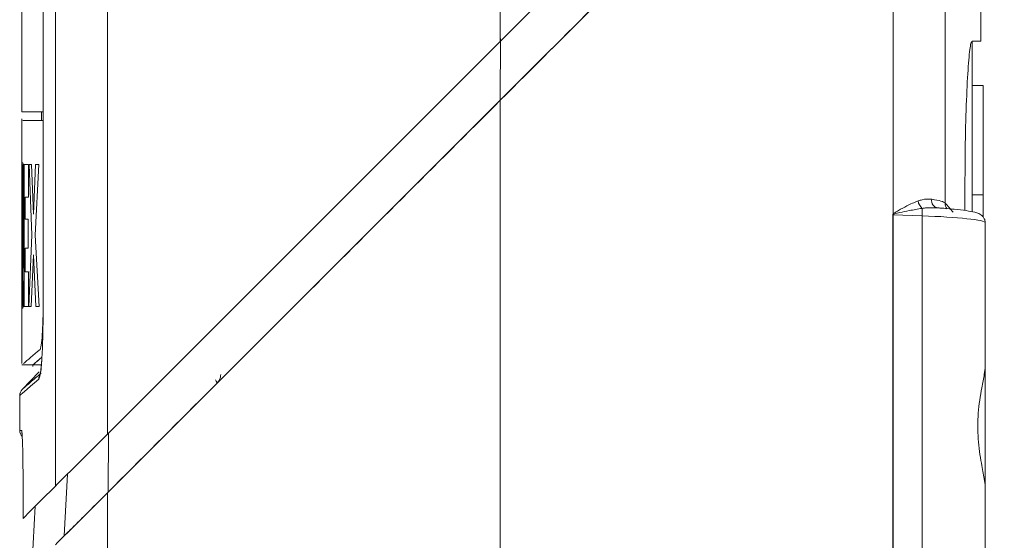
# Model space of a CAD drawing. Header units: millimetres. Extents: x -72 to 415, y 5 to 292.
# Tile 53 of 59: x 332 to 355, y 181 to 193. Entities that reach past the tile are written whole.
import ezdxf

# ---------------------------------------------------------------- set-up
doc = ezdxf.new("R2010")
doc.units = ezdxf.units.MM
doc.styles.add('SLDTEXTSTYLE0', font='TXT', dxfattribs={"width": 0.75})
doc.dimstyles.new('SLDDIMSTYLE0', dxfattribs={"dimtxt": 3.5, "dimasz": 3.5, "dimexe": 0, "dimexo": 0.0625, "dimgap": 0.875, "dimtad": 1, "dimdec": 1, "dimrnd": 1e-09, "dimzin": 12, "dimdsep": 46, "dimtxsty": 'SLDTEXTSTYLE0', "dimsah": 1, "dimcen": 0.09, "dimadec": 0, "dimazin": 3, "dimtfac": 1, "dimtofl": 0, "dimtmove": 0, "dimatfit": 3, "dimfxl": 1, "dimfrac": 2, "dimtolj": 1, "dimtzin": 12, "dimarcsym": 0})

# ---------------------------------------------------------------- blocks, each defined once
blk = doc.blocks.new('_D_1')
at = {"color": 7, "linetype": 'Continuous', "lineweight": 0}
for p, q in [((354.535, 229.439), (369.213, 229.439)), ((368.222, 229.439), (368.222, 153.675)), ((349.648, 153.675), (369.213, 153.675))]:
    blk.add_line(p, q, dxfattribs=at)
for points in [[(368.222, 229.439), (367.722, 225.939), (368.722, 225.939)], [(368.222, 153.675), (368.722, 157.175), (367.722, 157.175)]]:
    blk.add_solid(points, dxfattribs=at)
at = {"color": 7, "linetype": 'Continuous', "lineweight": 0, "insert": (363.711, 187.031), "char_height": 3.5, "attachment_point": 1, "rotation": 90, "style": 'SLDTEXTSTYLE0'}
blk.add_mtext('75,8', dxfattribs=at)
blk = doc.blocks.new('_D_2')
at = {"color": 7, "linetype": 'Continuous', "lineweight": 0}
for p, q in [((354.535, 229.439), (375.4, 229.439)), ((374.41, 229.439), (374.41, 150.175)), ((344.018, 150.175), (375.4, 150.175))]:
    blk.add_line(p, q, dxfattribs=at)
for points in [[(374.41, 229.439), (373.91, 225.939), (374.91, 225.939)], [(374.41, 150.175), (374.91, 153.675), (373.91, 153.675)]]:
    blk.add_solid(points, dxfattribs=at)
at = {"color": 7, "linetype": 'Continuous', "lineweight": 0, "insert": (369.898, 185.281), "char_height": 3.5, "attachment_point": 1, "rotation": 90, "style": 'SLDTEXTSTYLE0'}
blk.add_mtext('79,3', dxfattribs=at)

msp = doc.modelspace()

# ---------------------------------------------------------------- linework, layer by layer
at = {"color": 7, "linetype": 'Continuous', "lineweight": 15}
for p, q in [((343.158, 192.546), (343.158, 216.139)), ((332.694, 207.16), (332.694, 186.518)), ((332.695, 207.16), (332.695, 186.518)), ((353.337, 188.848), (353.337, 201.382)), ((343.158, 191.202), (352.147, 200.192)), ((352.147, 200.192), (352.147, 188.593)), ((332.978, 182.366), (332.978, 197.16)), ((354.158, 192.557), (354.158, 197.042)), ((334.168, 183.556), (334.168, 196.198)), ((332.208, 194.531), (332.208, 190.939)), ((343.158, 192.546), (334.168, 183.556)), ((343.162, 192.62), (343.158, 191.202)), ((344.494, 192.538), (344.491, 192.541)), ((344.491, 192.541), (344.494, 192.538)), ((353.958, 192.55), (354.158, 192.557)), ((353.958, 191.539), (353.958, 192.55)), ((353.958, 191.539), (354.208, 191.539)), ((353.958, 189.039), (353.958, 191.539)), ((354.208, 191.539), (354.208, 189.039)), ((343.158, 170.025), (343.158, 191.202)), ((332.208, 190.939), (332.67, 190.939)), ((332.658, 190.939), (332.658, 190.739)), ((332.67, 190.939), (332.694, 190.939)), ((332.208, 190.773), (332.208, 185.171)), ((332.694, 190.739), (332.669, 190.739)), ((332.226, 189.772), (332.212, 189.772)), ((332.234, 189.735), (332.226, 189.772)), ((332.208, 189.729), (332.214, 189.729)), ((332.208, 186.479), (332.208, 189.729)), ((332.214, 189.729), (332.235, 187.354)), ((332.235, 189.729), (332.252, 189.729)), ((332.235, 187.354), (332.235, 189.729)), ((332.252, 189.729), (332.252, 186.479)), ((332.257, 189.729), (332.358, 189.729)), ((332.257, 186.479), (332.257, 189.729)), ((332.358, 189.729), (332.358, 188.979)), ((332.373, 189.729), (332.426, 189.729)), ((332.434, 188.109), (332.373, 189.729)), ((332.426, 189.729), (332.472, 188.591)), ((332.472, 188.591), (332.523, 189.729)), ((332.594, 189.729), (332.513, 188.109)), ((332.523, 189.729), (332.594, 189.729)), ((353.793, 188.677), (353.793, 189.25)), ((332.211, 188.854), (332.211, 186.479)), ((332.211, 188.854), (332.211, 188.854)), ((332.227, 186.479), (332.211, 188.854)), ((332.28, 188.979), (332.28, 188.479)), ((332.358, 188.979), (332.28, 188.979)), ((354.208, 189.039), (353.958, 189.039)), ((353.958, 188.647), (353.958, 189.039)), ((354.208, 188.532), (354.208, 189.039)), ((332.28, 188.479), (332.354, 188.479)), ((332.354, 188.479), (332.354, 187.812)), ((352.143, 188.58), (352.143, 178.869)), ((352.143, 188.58), (352.152, 188.58)), ((352.152, 188.58), (352.81, 188.555)), ((352.152, 178.869), (352.152, 188.58)), ((352.81, 188.555), (352.81, 178.894)), ((354.258, 185.101), (354.258, 188.397)), ((332.369, 186.479), (332.434, 188.109)), ((332.513, 188.109), (332.601, 186.479)), ((332.28, 187.812), (332.28, 187.271)), ((332.354, 187.812), (332.28, 187.812)), ((332.472, 187.663), (332.423, 186.479)), ((332.526, 186.479), (332.472, 187.663)), ((332.235, 187.354), (332.235, 187.354)), ((332.28, 187.271), (332.361, 187.271)), ((332.361, 187.271), (332.361, 186.479)), ((332.211, 186.479), (332.208, 186.479)), ((332.214, 186.439), (332.226, 186.439)), ((332.252, 186.479), (332.227, 186.479)), ((332.361, 186.479), (332.257, 186.479)), ((332.423, 186.479), (332.369, 186.479)), ((332.601, 186.479), (332.526, 186.479)), ((332.694, 186.518), (332.695, 186.518)), ((332.206, 185.139), (332.458, 185.139)), ((332.457, 185.139), (332.658, 185.139)), ((332.458, 185.139), (332.458, 185.105)), ((354.258, 185.101), (354.258, 182.337)), ((332.602, 184.981), (332.214, 184.579)), ((332.158, 184.44), (332.158, 183.638)), ((354.258, 179.052), (354.258, 182.348)), ((334.168, 170.025), (334.168, 182.213)), ((332.237, 182.002), (332.237, 181.625)), ((332.237, 182.002), (332.237, 181.625)), ((332.237, 182.002), (332.237, 182.002)), ((332.514, 181.902), (332.439, 180.484))]:
    msp.add_line(p, q, dxfattribs=at)
at = {"color": 8, "linetype": 'Continuous', "lineweight": 15}
for p, q in [((334.189, 183.577), (334.18, 182.224)), ((333.251, 182.639), (333.177, 181.221))]:
    msp.add_line(p, q, dxfattribs=at)
at = {"color": 7, "linetype": 'Continuous', "lineweight": 15, "flags": 128}
for points in [[(352.147, 201.535), (347.655, 197.043), (343.158, 192.546)], [(334.168, 182.213), (338.66, 186.704), (343.158, 191.202)], [(334.168, 183.556), (333.943, 183.331), (333.729, 183.117), (333.531, 182.919), (333.356, 182.744), (333.209, 182.597), (333.095, 182.483), (333.017, 182.405), (332.978, 182.366)], [(332.978, 182.366), (332.645, 182.033), (332.398, 181.786), (332.237, 181.625)], [(334.168, 182.213), (333.943, 181.988), (333.729, 181.773), (333.531, 181.575), (333.356, 181.4), (333.209, 181.253), (333.095, 181.139), (333.017, 181.061), (332.978, 181.022)]]:
    msp.add_lwpolyline(points, dxfattribs=at)
at = {"color": 7, "linetype": 'Continuous', "lineweight": 15}
for centre, radius, start, end in [((353.029, 188.956), 0.316, 190.8862, 226.8426), ((353.197, 188.902), 0.168, 168.7807, 263.512), ((349.366, 188.704), 3.448, 357.5246, 0.3608), ((354.598, 191.955), 4.161, 233.9092, 234.0616), ((332.358, 184.44), 0.2, 136, 180), ((332.358, 183.638), 0.2, 180, 224)]:
    msp.add_arc(centre, radius, start, end, dxfattribs=at)
at = {"color": 8, "linetype": 'Continuous', "lineweight": 15}
for centre, radius, start, end in [((353.535, 188.847), 0.198, 179.5181, 222.2595), ((332.795, 184.818), 0.199, 139.1732, 180.2079), ((332.401, 183.638), 0.2, 180.0025, 198.4714)]:
    msp.add_arc(centre, radius, start, end, dxfattribs=at)
at = {"color": 7, "linetype": 'Continuous', "lineweight": 15}
for centre, major_axis, ratio, start_param, end_param in [((352.042, 188.89), (1.3, -0.053), 0.100782, 0.088235, 0.708316), ((122.158, 195.252), (231.999, -8.202), 0.087456, 0.077189, 0.087209), ((352.758, 188.443), (1.5, -0.046), 0.075753, 0.002315, 1.538204)]:
    msp.add_ellipse(centre, major_axis=major_axis, ratio=ratio, start_param=start_param, end_param=end_param, dxfattribs=at)
for points, knots in [([(352.136, 200.18), (351.387, 199.431), (349.889, 197.933), (346.896, 194.941), (344.652, 192.697), (343.158, 191.202)], [0, 0, 0, 0, 0.250422, 0.500844, 1, 1, 1, 1]), ([(353.793, 189.25), (353.795, 189.621), (353.799, 190.363), (353.83, 191.353), (353.874, 192.102), (353.918, 192.5), (353.944, 192.54), (353.955, 192.557)], [0, 0, 0, 0, 0.214229, 0.428514, 0.643049, 0.857911, 1, 1, 1, 1]), ([(353.955, 192.557), (353.974, 192.557), (354.032, 192.557), (354.102, 192.557), (354.15, 192.557), (354.155, 192.557), (354.158, 192.557)], [0, 0, 0, 0, 0.150009, 0.450032, 0.750055, 1, 1, 1, 1]), ([(343.158, 191.202), (342.408, 190.452), (340.908, 188.953), (337.915, 185.959), (335.673, 183.717), (334.18, 182.224)], [0, 0, 0, 0, 0.25042, 0.50084, 1, 1, 1, 1]), ([(332.669, 190.739), (332.566, 190.739), (332.359, 190.739), (332.207, 190.739), (332.237, 190.739), (332.248, 190.739)], [0, 0, 0, 0, 0.3862348, 0.7727007, 1, 1, 1, 1]), ([(332.498, 190.739), (332.486, 190.739), (332.465, 190.739), (332.628, 190.739), (332.694, 190.739)], [0, 0, 0, 0, 0.596607, 1, 1, 1, 1]), ([(332.212, 189.772), (332.211, 189.78), (332.21, 189.789), (332.21, 189.733), (332.21, 189.729)], [0, 0, 0, 0, 0.937293, 1, 1, 1, 1]), ([(352.719, 188.896), (352.633, 188.861), (352.486, 188.8), (352.302, 188.693), (352.19, 188.637), (352.154, 188.6), (352.147, 188.593)], [0, 0, 0, 0, 0.451136, 0.773734, 0.956346, 1, 1, 1, 1]), ([(353.033, 188.935), (352.961, 188.938), (352.864, 188.943), (352.75, 188.906), (352.719, 188.896)], [0, 0, 0, 0, 0.729243, 1, 1, 1, 1]), ([(352.156, 188.587), (352.157, 188.587), (352.164, 188.592), (352.212, 188.607), (352.331, 188.635), (352.545, 188.682), (352.714, 188.71), (352.813, 188.726)], [0, 0, 0, 0, 0.0030165, 0.0378531, 0.2188741, 0.5454439, 1, 1, 1, 1]), ([(352.813, 188.726), (352.847, 188.73), (352.975, 188.747), (353.092, 188.74), (353.178, 188.735)], [0, 0, 0, 0, 0.260027, 1, 1, 1, 1]), ([(354.258, 188.397), (354.253, 188.43), (354.245, 188.487), (354.199, 188.547), (354.152, 188.585), (354.092, 188.615), (354.002, 188.642), (353.831, 188.675), (353.558, 188.707), (353.313, 188.729), (353.165, 188.737), (353.137, 188.738)], [0, 0, 0, 0, 0.059878, 0.106181, 0.153817, 0.21698, 0.341127, 0.54084, 0.752712, 0.953273, 1, 1, 1, 1]), ([(352.147, 188.593), (352.146, 188.591), (352.143, 188.587), (352.143, 188.582), (352.143, 188.58)], [0, 0, 0, 0, 0.544373, 1, 1, 1, 1]), ([(352.152, 188.58), (352.152, 188.581), (352.152, 188.582), (352.153, 188.584), (352.154, 188.585), (352.156, 188.586), (352.156, 188.587)], [0, 0, 0, 0, 0.209786, 0.408543, 0.803333, 1, 1, 1, 1]), ([(332.209, 186.479), (332.21, 186.476), (332.21, 186.453), (332.211, 186.452), (332.212, 186.439), (332.214, 186.439), (332.214, 186.439)], [0, 0, 0, 0, 0.04557, 0.363668, 0.68183, 1, 1, 1, 1]), ([(332.226, 186.439), (332.229, 186.436), (332.231, 186.434), (332.234, 186.479), (332.234, 186.479)], [0, 0, 0, 0, 0.992248, 1, 1, 1, 1]), ([(332.695, 186.518), (332.694, 186.349), (332.692, 186.022), (332.683, 185.596), (332.671, 185.397), (332.666, 185.315)], [0, 0, 0, 0, 0.389004, 0.751162, 1, 1, 1, 1]), ([(332.693, 186.262), (332.69, 186.168), (332.683, 185.946), (332.663, 185.683), (332.642, 185.525), (332.628, 185.501), (332.624, 185.494)], [0, 0, 0, 0, 0.219505, 0.521578, 0.850221, 1, 1, 1, 1]), ([(332.246, 185.171), (332.241, 185.167), (332.227, 185.155), (332.472, 185.364), (332.624, 185.494)], [0, 0, 0, 0, 0.378452, 1, 1, 1, 1]), ([(332.609, 185.268), (332.578, 185.241), (332.482, 185.159), (332.446, 185.129), (332.461, 185.142), (332.462, 185.143)], [0, 0, 0, 0, 0.3056289, 0.9412572, 1, 1, 1, 1]), ([(332.458, 185.139), (332.458, 185.139), (332.459, 185.14), (332.473, 185.152), (332.506, 185.18), (332.549, 185.217), (332.601, 185.261), (332.64, 185.295), (332.666, 185.317)], [0, 0, 0, 0, 0.083002, 0.289581, 0.496159, 0.702738, 0.806026, 1, 1, 1, 1]), ([(332.667, 185.315), (332.661, 185.233), (332.649, 185.071), (332.635, 184.952), (332.618, 184.903), (332.623, 184.912), (332.623, 184.913)], [0, 0, 0, 0, 0.368333, 0.730319, 0.990003, 1, 1, 1, 1]), ([(354.258, 182.348), (354.252, 182.406), (354.239, 182.542), (354.156, 182.924), (354.082, 183.439), (354.084, 184.047), (354.163, 184.556), (354.241, 184.921), (354.252, 185.046), (354.258, 185.101)], [0, 0, 0, 0, 0.100341, 0.233413, 0.413302, 0.595083, 0.784067, 0.904295, 1, 1, 1, 1]), ([(332.221, 184.586), (332.229, 184.592), (332.247, 184.608), (332.384, 184.726), (332.563, 184.879), (332.652, 184.956)], [0, 0, 0, 0, 0.280269, 0.640134, 1, 1, 1, 1]), ([(336.76, 184.919), (336.758, 184.88), (336.75, 184.844), (336.719, 184.773), (336.696, 184.741), (336.669, 184.714)], [0, 0, 0, 0, 0.5, 0.5, 1, 1, 1, 1]), ([(332.209, 183.588), (332.21, 183.586), (332.21, 183.581), (332.213, 183.54), (332.215, 183.514)], [0, 0, 0, 0, 0.370363, 1, 1, 1, 1]), ([(332.215, 183.514), (332.216, 183.49), (332.221, 183.412), (332.23, 183.101), (332.236, 182.59), (332.237, 182.197), (332.237, 182.002)], [0, 0, 0, 0, 0.122875, 0.38758, 0.695236, 1, 1, 1, 1]), ([(334.18, 182.224), (334.002, 182.046), (333.72, 181.764), (333.41, 181.455), (333.25, 181.295), (333.189, 181.234), (333.179, 181.223), (333.177, 181.221)], [0, 0, 0, 0, 0.413318, 0.654695, 0.831527, 0.962637, 1, 1, 1, 1])]:
    msp.add_open_spline(points, degree=3, knots=knots, dxfattribs=at)
at = {"color": 8, "linetype": 'Continuous', "lineweight": 15}
for points, knots in [([(332.666, 185.315), (332.664, 185.272), (332.655, 185.084), (332.629, 184.889), (332.607, 184.841), (332.596, 184.817)], [0, 0, 0, 0, 0.131131, 0.567056, 1, 1, 1, 1]), ([(332.201, 183.638), (332.204, 183.634), (332.209, 183.63), (332.213, 183.542), (332.215, 183.514)], [0, 0, 0, 0, 0.68068, 1, 1, 1, 1])]:
    msp.add_open_spline(points, degree=3, knots=knots, dxfattribs=at)
at = {"color": 7, "linetype": 'Continuous', "lineweight": 15}
for points in [[(332.596, 184.817), (332.304, 184.566), (332.158, 184.44), (332.158, 184.44)], [(336.637, 184.796), (336.668, 184.753), (336.679, 184.723), (336.669, 184.714)], [(332.158, 183.638), (332.158, 183.638), (332.172, 183.638), (332.201, 183.638)]]:
    msp.add_open_spline(points, degree=3, dxfattribs=at)

# ---------------------------------------------------------------- dimensions: what is measured, and where the dimension line sits
at = {"color": 7, "linetype": 'Continuous', "lineweight": 0}
for base, p2, picture, middle in [((374.41, 150.175), (343.027, 150.175), '_D_2', (374.41, 189.807)), ((368.222, 153.675), (348.658, 153.675), '_D_1', (368.222, 191.557))]:
    dim = msp.add_linear_dim(base=base, p1=(353.544, 229.439), p2=p2, angle=90, dimstyle='SLDDIMSTYLE0', dxfattribs=at)
    dim.commit()
    dim.dimension.update_dxf_attribs({"geometry": picture, "text_midpoint": middle, "dimtype": 160})

doc.saveas('drawing.dxf')
